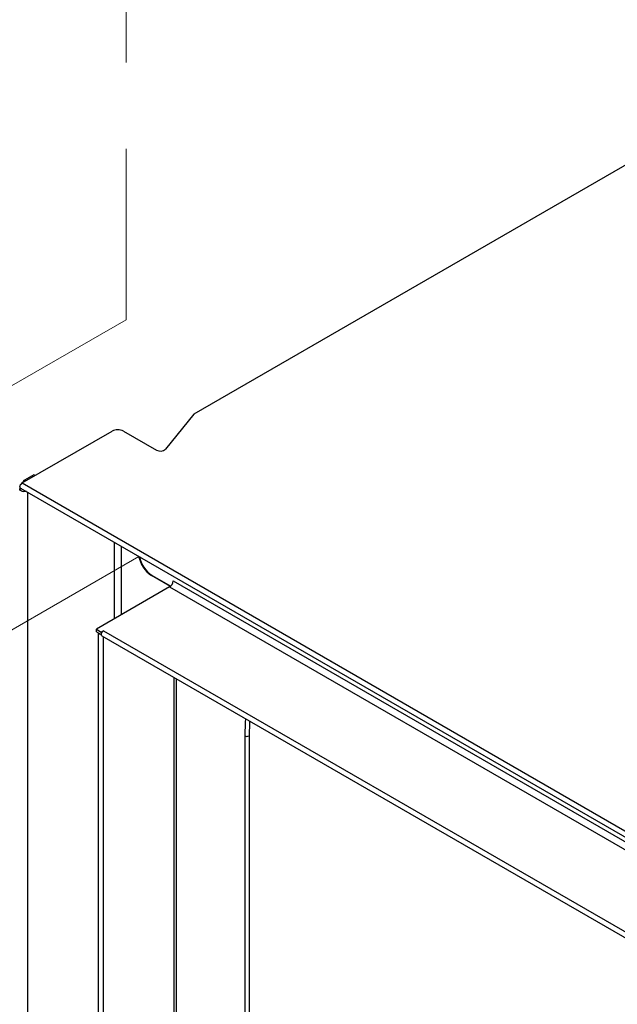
# Paper-space layout 'Sheet2' of a CAD drawing. Header units: millimetres. Extents: x 3 to 471, y 5 to 248.
# Tile 43 of 80: x 58 to 67, y 142 to 156. Entities that reach past the tile are written whole.
import ezdxf

# ---------------------------------------------------------------- set-up
doc = ezdxf.new("R2010")
doc.units = ezdxf.units.MM
doc.linetypes.add('PHANTOM', pattern=[12.7, 6.35, -1.27, 1.27, -1.27, 1.27, -1.27])

psp = doc.layouts.new('Sheet2')

# ---------------------------------------------------------------- linework, layer by layer
at = {"color": 7, "linetype": 'PHANTOM', "lineweight": 18}
for p, q in [((59.672, 179.658), (59.672, 151.746)), ((59.672, 151.746), (52.618, 147.674)), ((55.727, 145.878), (59.86, 148.264))]:
    psp.add_line(p, q, dxfattribs=at)
at = {"color": 7, "linetype": 'Continuous', "lineweight": 25}
for p, q in [((71.465, 156.59), (60.668, 150.357)), ((60.668, 150.357), (60.251, 149.841)), ((58.143, 149.344), (59.467, 150.108)), ((59.632, 150.108), (60.117, 149.828)), ((58.143, 149.344), (79.988, 136.732)), ((58.314, 149.465), (58.179, 149.387)), ((58.333, 149.454), (58.314, 149.465)), ((58.12, 149.269), (79.966, 136.657)), ((60.324, 147.823), (60.046, 147.984)), ((60.056, 147.985), (60.328, 147.828)), ((60.362, 147.903), (60.362, 147.903)), ((60.362, 147.903), (60.362, 147.9)), ((60.311, 147.815), (59.235, 147.193)), ((59.235, 147.193), (59.305, 147.152)), ((59.235, 147.157), (59.235, 147.193)), ((59.235, 147.157), (59.305, 147.116)), ((59.337, 147.171), (59.305, 147.152)), ((59.337, 147.171), (79.289, 135.652)), ((59.337, 147.171), (59.337, 147.171)), ((59.337, 147.171), (59.337, 147.17)), ((59.259, 147.143), (59.259, 130.816)), ((59.305, 147.152), (59.305, 147.116)), ((59.315, 147.096), (79.267, 135.577)), ((60.414, 128.937), (60.414, 146.461)), ((61.417, 145.625), (61.417, 137.346)), ((61.48, 145.625), (61.48, 137.346))]:
    psp.add_line(p, q, dxfattribs=at)
at = {"color": 8, "linetype": 'Continuous', "lineweight": 25}
for p, q in [((58.199, 149.376), (58.179, 149.387)), ((58.14, 149.257), (58.107, 149.258)), ((58.158, 149.246), (58.158, 149.247)), ((58.225, 130.134), (58.225, 149.208)), ((59.5, 147.346), (59.5, 148.472)), ((59.602, 147.405), (59.602, 148.413)), ((60.052, 147.987), (60.046, 147.984)), ((60.362, 147.903), (79.921, 136.612)), ((60.311, 147.815), (79.921, 136.494)), ((59.335, 147.084), (59.335, 130.798)), ((60.38, 128.957), (60.38, 146.481))]:
    psp.add_line(p, q, dxfattribs=at)
at = {"color": 7, "linetype": 'Continuous', "lineweight": 25, "flags": 128}
for points in [[(58.12, 149.269), (58.12, 149.269), (58.114, 149.276), (58.111, 149.289), (58.114, 149.304), (58.12, 149.32), (58.131, 149.334), (58.143, 149.344)], [(58.205, 149.22), (58.189, 149.217), (58.168, 149.216), (58.148, 149.22), (58.131, 149.226), (58.117, 149.235), (58.109, 149.246), (58.107, 149.258)], [(59.315, 147.096), (59.315, 147.096), (59.308, 147.103), (59.305, 147.116), (59.308, 147.131), (59.315, 147.147), (59.325, 147.161), (59.337, 147.171)], [(61.428, 145.875), (61.425, 145.827), (61.417, 145.625)]]:
    psp.add_lwpolyline(points, dxfattribs=at)
at = {"color": 8, "linetype": 'Continuous', "lineweight": 25, "flags": 128}
psp.add_lwpolyline([(61.489, 145.841), (61.487, 145.823), (61.48, 145.625)], dxfattribs=at)
at = {"color": 7, "linetype": 'Continuous', "lineweight": 25}
for centre, radius, start, end in [((59.549, 149.949), 0.179, 62.6097, 117.3903), ((60.175, 149.93), 0.117, 240.6794, 310.945), ((58.226, 149.314), 0.0868, 122.9838, 159.4215), ((58.17, 149.265), 0.0225, 227.0825, 252.9229), ((60.284, 148.35), 0.436, 190.897, 237.0134), ((60.294, 148.351), 0.437, 191.9351, 236.9839), ((60.251, 147.908), 0.111, 302.6055, 357.3945), ((59.295, 147.162), 0.0402, 208.4222, 271.5832), ((61.448, 145.685), 0.0683, 242.6097, 297.3903)]:
    psp.add_arc(centre, radius, start, end, dxfattribs=at)
psp.add_open_spline([(58.114, 149.276), (58.112, 149.273), (58.108, 149.266), (58.107, 149.261), (58.107, 149.258)], degree=3, knots=[0, 0, 0, 0, 0.503207, 1, 1, 1, 1], dxfattribs=at)

doc.saveas('drawing.dxf')
